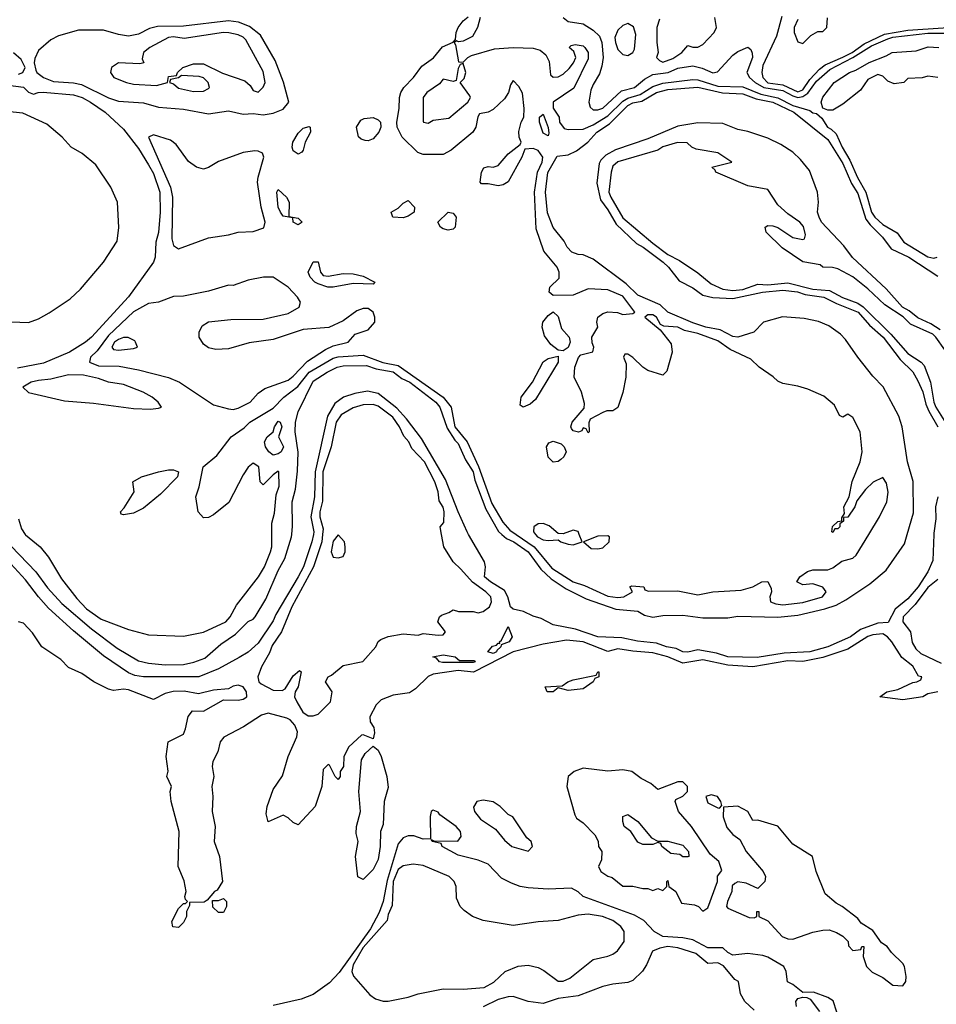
# Model space of a CAD drawing. Header units: inches. Extents: x 2348352 to 2479776, y 460422 to 613655.
# Tile 143 of 256: x 2362435 to 2366104, y 538118 to 542061. Entities that reach past the tile are written whole.
import ezdxf

# ---------------------------------------------------------------- set-up
doc = ezdxf.new("R2010")
doc.units = ezdxf.units.IN
doc.header["$MEASUREMENT"] = 0
doc.layers.add('C3563', color=7, linetype='Continuous')
doc.layers.add('C3564', color=7, linetype='Continuous')

msp = doc.modelspace()

# ---------------------------------------------------------------- linework, layer by layer
at = {"layer": 'C3563', "color": 4}
for points, elevation in [([(2363610.4, 540000), (2363604.9, 539970), (2363570.5, 539870.5), (2363550, 539829.4), (2363460.3, 539679.8), (2363450, 539654), (2363390, 539564), (2363350, 539529), (2363313.4, 539506.6), (2363230, 539461.2), (2363152, 539430), (2362930, 539429.4), (2362895.5, 539435.5), (2362870, 539446), (2362770, 539514), (2362650, 539614), (2362550, 539705.2), (2362509.6, 539749.6), (2362458, 539818), (2362370, 539914), (2362330, 539975.3), (2362319.4, 540000)], 32), ([(2362361.7, 540000), (2362367.3, 539987.3), (2362498.8, 539850), (2362545.8, 539785.8), (2362602.8, 539722.8), (2362721.7, 539621.7), (2362824.7, 539544.7), (2362910, 539493.4), (2362950, 539484), (2363017.5, 539477.5), (2363090, 539479.1), (2363132.1, 539487.9), (2363175.6, 539504.4), (2363240.2, 539559.8), (2363299.1, 539600.9), (2363350, 539651), (2363370, 539661), (2363377.2, 539670), (2363419.6, 539740.4), (2363470, 539856), (2363496.6, 539903.4), (2363522.7, 539990), (2363523.6, 540000)], 32), ([(2362456.3, 540000), (2362457.7, 539997.7), (2362516, 539950), (2362550, 539908.5), (2362601.9, 539821.9), (2362663.6, 539743.6), (2362702.3, 539702.3), (2362761, 539661), (2362870, 539618.9), (2362950, 539597.7), (2363090, 539592), (2363170, 539608), (2363259.6, 539650), (2363276.9, 539670), (2363303.1, 539716.9), (2363391.2, 539830), (2363415.1, 539870), (2363438.7, 539930), (2363443.6, 539950), (2363444.2, 540000)], 36), ([(2363647.5, 540000), (2363644.1, 539970), (2363611.4, 539870), (2363524.8, 539710), (2363482.2, 539610), (2363445.5, 539554.5), (2363434.4, 539525.6), (2363402.8, 539470), (2363387.8, 539430), (2363392.2, 539410), (2363402, 539402), (2363450, 539376), (2363485.6, 539374.4), (2363498, 539382), (2363530, 539433), (2363555.3, 539455.3), (2363562, 539450), (2363550.2, 539389.8), (2363538, 539370), (2363535.5, 539350), (2363543.8, 539330), (2363568.5, 539288.5), (2363590, 539273.4), (2363610, 539273.4), (2363630, 539280.7), (2363679.5, 539330), (2363685.2, 539370), (2363659, 539410), (2363669.2, 539430), (2363683.7, 539436.3), (2363730, 539475.5), (2363809, 539491), (2363861.2, 539550), (2363870, 539571.3), (2363880.9, 539579.1), (2363910, 539591), (2363970, 539602), (2364030, 539596), (2364050, 539602.8), (2364110, 539596), (2364130, 539598), (2364139, 539610), (2364109, 539650), (2364115.3, 539670), (2364123.7, 539676.3), (2364153.2, 539686.8), (2364170, 539698), (2364191.6, 539691.6), (2364250, 539690.8), (2364270, 539686), (2364290, 539690.7), (2364316, 539710), (2364323.7, 539730), (2364320.7, 539750), (2364300.5, 539770), (2364248.1, 539808.1), (2364201.4, 539861.4), (2364169.5, 539890), (2364133.2, 539950), (2364123.7, 540000)], 36), ([(2366095, 540000), (2366090, 539895.3), (2366070.4, 539850), (2366031.7, 539790), (2365990, 539742), (2365939.5, 539700.5), (2365912.3, 539647.7), (2365870, 539644.2), (2365801, 539619), (2365760.7, 539590), (2365670.7, 539550), (2365598, 539530), (2365495.5, 539524.5), (2365387.6, 539507.6), (2365270, 539509.8), (2365224.2, 539524.2), (2365150, 539537.6), (2365110, 539528.4), (2365090, 539529.7), (2365062.8, 539542.8), (2365024, 539550), (2364984.2, 539564.2), (2364907.7, 539572.3), (2364845.2, 539585.2), (2364749, 539590), (2364660.1, 539620.1), (2364570, 539638.4), (2364523, 539663), (2364490, 539672), (2364451.5, 539691.5), (2364410, 539700.9), (2364399.3, 539710), (2364389.6, 539750), (2364375.6, 539775.6), (2364319.3, 539810), (2364295.1, 539830), (2364299.3, 539870), (2364296, 539890), (2364232.1, 540000)], 32), ([(2364365.4, 540000), (2364383.6, 539983.6), (2364413, 539970), (2364470, 539930.3), (2364521.4, 539861.4), (2364562.2, 539822.2), (2364622, 539782), (2364702.3, 539742.3), (2364820.9, 539700.9), (2364910, 539692.2), (2364936.1, 539676.1), (2364970, 539668.7), (2365010, 539674.6), (2365090, 539677), (2365170, 539666.4), (2365270, 539666.4), (2365310, 539672.4), (2365470, 539668.2), (2365550, 539676), (2365658.5, 539701.5), (2365703.1, 539716.9), (2365742.3, 539737.7), (2365837.7, 539802.3), (2365903.3, 539856.7), (2365977.2, 539962.7), (2365988.3, 540000)], 32), ([(2364422, 540000), (2364494.2, 539950), (2364565.4, 539865.4), (2364650, 539810.2), (2364695.5, 539795.5), (2364790, 539753.1), (2364830, 539746.7), (2364854, 539750), (2364888, 539770), (2364878, 539790), (2364885.6, 539794.4), (2364934, 539790), (2364938, 539778), (2364952.7, 539772.7), (2365070, 539773.4), (2365150, 539758.4), (2365210.3, 539770.3), (2365323.2, 539776.8), (2365369.5, 539790.5), (2365406, 539810), (2365430, 539812), (2365443.6, 539783.6), (2365444.7, 539770), (2365438, 539750), (2365441, 539730), (2365461.7, 539721.7), (2365490, 539718), (2365570, 539726.9), (2365649, 539750), (2365664, 539770), (2365650, 539788.7), (2365610, 539802), (2365570, 539798), (2365546, 539810), (2365558, 539830), (2365589, 539851), (2365610, 539858), (2365670, 539858), (2365690, 539866), (2365726.8, 539893.2), (2365770, 539904.7), (2365783.7, 539916.3), (2365834.6, 540000)], 36), ([(2364499.4, 540000), (2364507.5, 539990), (2364530, 539978), (2364550, 539975.2), (2364590, 539978.8), (2364601, 539970), (2364630, 539960.7), (2364650, 539958.8), (2364670, 539964.7), (2364686, 539970), (2364674.4, 540000)], 44), ([(2366110, 539819.8), (2366070, 539787), (2366020.1, 539719.9), (2365971.3, 539670), (2365970.2, 539650), (2366000.7, 539610), (2366007.4, 539567.4), (2366022, 539542), (2366043.1, 539523.1), (2366124.4, 539484.4)], 36), ([(2366111, 539370), (2366070, 539361.6), (2366050, 539349.7), (2365970, 539337.4), (2365878, 539350), (2365906, 539370), (2365950, 539378.4), (2366010, 539406.8), (2366026, 539410), (2366042, 539418), (2366046, 539430), (2366032.9, 539432.9), (2366010, 539472.7), (2365966.9, 539506.9), (2365926.2, 539570), (2365909.7, 539590), (2365890, 539601.6), (2365850, 539597.5), (2365830, 539590.7), (2365750, 539539.8), (2365650, 539507.3), (2365570, 539491.3), (2365510, 539493.3), (2365370, 539469.8), (2365270, 539475.8), (2365170, 539497.8), (2365090, 539484.8), (2365030, 539509.8), (2364970, 539526), (2364890, 539531.8), (2364830, 539542.3), (2364790, 539531.5), (2364690, 539569.8), (2364623.4, 539576.6), (2364530, 539559.8), (2364410, 539529.8), (2364251.9, 539448.1), (2364190, 539454.5), (2364090, 539440.3), (2364069.4, 539430.6), (2364018.8, 539381.2), (2363994.7, 539365.3), (2363930, 539356.1), (2363882.2, 539337.8), (2363862.2, 539317.8), (2363836.4, 539270), (2363837.3, 539250), (2363852.7, 539227.3), (2363855.2, 539204.8), (2363850, 539182), (2363810, 539198), (2363803.6, 539196.4), (2363752, 539150), (2363732, 539110), (2363731, 539070), (2363718, 539050), (2363718, 539030), (2363710, 539018), (2363698, 539030), (2363675.3, 539075.3), (2363670, 539078), (2363650, 539058), (2363644, 538990), (2363617.1, 538910), (2363550, 538837.2), (2363530, 538846), (2363510, 538865.2), (2363490, 538875.1), (2363430, 538849.4), (2363421.1, 538881.1), (2363426, 538910), (2363450, 538978.8), (2363486.3, 539033.7), (2363510, 539111), (2363544.5, 539190), (2363547, 539210), (2363536.6, 539236.6), (2363517.4, 539257.4), (2363504.5, 539264.5), (2363430, 539284.2), (2363403.2, 539276.8), (2363331, 539229), (2363251.5, 539188.5), (2363237.6, 539170), (2363228.4, 539130), (2363207.7, 539090), (2363204.9, 539070), (2363212.2, 539030), (2363204.4, 538990), (2363208.2, 538950), (2363204.9, 538890), (2363217.6, 538830), (2363213, 538770), (2363234, 538710), (2363246, 538610), (2363224.7, 538575.3), (2363214, 538570), (2363184.7, 538535.3), (2363172.7, 538527.3), (2363114, 538526), (2363114, 538514), (2363102, 538490), (2363102, 538470), (2363090, 538446), (2363070, 538426), (2363048.4, 538428.4), (2363044, 538450), (2363070, 538502), (2363090, 538522), (2363098, 538522), (2363106, 538530), (2363098, 538538), (2363095.3, 538550), (2363101.2, 538570), (2363093.2, 538613.2), (2363069.7, 538670), (2363072.7, 538810), (2363041.2, 538930), (2363037.2, 538970), (2363042, 538990), (2363024, 539030), (2363028.7, 539051.3), (2363020.9, 539110), (2363029.5, 539170), (2363090, 539200.7), (2363099.1, 539220.9), (2363108.6, 539271.4), (2363126.9, 539293.1), (2363170, 539292.2), (2363250, 539337.1), (2363310, 539335.8), (2363330, 539340.4), (2363343.7, 539350), (2363342.9, 539370), (2363329.7, 539389.7), (2363310, 539396.4), (2363290, 539392.6), (2363270, 539381.6), (2363210, 539376.9), (2363150, 539362), (2363092.8, 539372.8), (2363048.7, 539371.3), (2363017.4, 539362.6), (2362970, 539338.5), (2362870, 539377.8), (2362850, 539379.8), (2362810, 539374.5), (2362790, 539380.9), (2362731.6, 539410), (2362683.6, 539443.6), (2362630, 539467.4), (2362598.9, 539498.9), (2362523.5, 539550), (2362486.2, 539606.2), (2362450, 539644.2), (2362430, 539649.6)], 36), ([(2365706.3, 538086.3), (2365691.8, 538131.8), (2365670, 538145.2), (2365612.7, 538167.3), (2365570, 538166), (2365530, 538198), (2365508.7, 538208.7), (2365504, 538250), (2365494, 538270), (2365430, 538306.6), (2365410, 538313.6), (2365350, 538322), (2365290, 538314.5), (2365270, 538325.6), (2365250, 538344.5), (2365190, 538344.7), (2365130, 538376.2), (2365090, 538384), (2365009.2, 538390), (2364975.1, 538410), (2364933.8, 538453.8), (2364895.6, 538475.6), (2364690, 538549.6), (2364670, 538569.2), (2364644, 538584), (2364550, 538579.5), (2364470, 538585.1), (2364438, 538590), (2364403.3, 538603.3), (2364363.6, 538623.6), (2364310, 538679), (2364270, 538695.3), (2364190, 538715.3), (2364126, 538750), (2364122, 538762), (2364086, 538770), (2364082, 538778), (2364092.7, 538772.7), (2364188.4, 538771.6), (2364202, 538790), (2364199, 538810), (2364182, 538830), (2364117.2, 538877.2), (2364110, 538888), (2364090, 538895.3), (2364082, 538890), (2364078, 538870), (2364079.6, 538780.4), (2364050, 538779), (2364012.7, 538792.7), (2363990, 538793.2), (2363970, 538785.2), (2363950, 538761.2), (2363906.1, 538613.9), (2363889.6, 538530), (2363874.4, 538485.6), (2363838.8, 538421.2), (2363714.2, 538245.8), (2363675.6, 538204.4), (2363610, 538157.8), (2363561.3, 538138.7), (2363450, 538114)], 44), ([(2365374.6, 538094.6), (2365338, 538130), (2365320.4, 538160.4), (2365313.2, 538210), (2365298.4, 538218.4), (2365253, 538273), (2365230, 538285.1), (2365190, 538281.6), (2365141.7, 538321.7), (2365070, 538344.5), (2365030, 538349.7), (2364997, 538343), (2364968.7, 538331.3), (2364944.1, 538275.9), (2364928.3, 538251.7), (2364890, 538214), (2364870, 538205.2), (2364810, 538199), (2364770, 538189.2), (2364670, 538152.7), (2364590, 538142), (2364530, 538121.2), (2364470.9, 538129.1), (2364410, 538149), (2364390, 538148.7), (2364350, 538138), (2364290, 538108.7)], 48), ([(2365545.1, 538110), (2365542.7, 538130), (2365550, 538141), (2365570, 538146.8), (2365586, 538146), (2365598.8, 538138.8), (2365637.3, 538090)], 44)]:
    msp.add_lwpolyline(points, dxfattribs=dict(at, elevation=elevation))
for points, elevation in [([(2363710, 539998), (2363690, 539972.7), (2363681.5, 539930), (2363689.1, 539909.1), (2363710, 539906), (2363730, 539910.8), (2363737.4, 539930), (2363738.3, 539950), (2363735.1, 539970)], 44), ([(2364790, 539994.5), (2364750, 539993.3), (2364692, 539970), (2364723, 539943), (2364750, 539941.6), (2364770, 539946), (2364795.1, 539970), (2364796, 539990)], 44), ([(2364330, 539523.5), (2364309.3, 539530), (2364328.2, 539551.8), (2364343.2, 539556.8), (2364350, 539564.7), (2364356.4, 539563.6), (2364355.3, 539570), (2364363.7, 539576.3), (2364390, 539630.8), (2364406, 539590), (2364394, 539570), (2364362, 539558), (2364361, 539550), (2364344.5, 539535.5), (2364344, 539530)], 32), ([(2364250, 539486.9), (2364127.4, 539487.4), (2364115.3, 539490), (2364104, 539504), (2364088.7, 539510), (2364130, 539518), (2364178, 539510), (2364195.3, 539495.3), (2364254.9, 539494.9), (2364258.8, 539490)], 32), ([(2364630, 539375.3), (2364590, 539386), (2364570, 539369.5), (2364546, 539370), (2364538, 539390), (2364606, 539394), (2364628.7, 539410), (2364650, 539417.3), (2364743.1, 539436.9), (2364749.7, 539450.3), (2364754, 539450), (2364754, 539430), (2364736.9, 539423.1), (2364730.8, 539410), (2364690, 539381.2)], 36), ([(2363810, 538618), (2363788.4, 538628.4), (2363779, 538710), (2363789.2, 538770), (2363782, 538802), (2363782.7, 538830), (2363799, 538890), (2363792.3, 538970), (2363803.1, 539096.9), (2363818, 539122), (2363850, 539152), (2363870, 539136), (2363881.3, 539110), (2363904.4, 539030), (2363910, 538986), (2363894, 538930), (2363890, 538838), (2363879.5, 538810), (2363877.6, 538750), (2363870, 538698), (2363850, 538658)], 36), ([(2364690, 539064.2), (2364654, 539050), (2364630.7, 539030), (2364624.9, 538990), (2364656.8, 538876.8), (2364663.5, 538863.5), (2364690, 538844.7), (2364736.9, 538796.9), (2364751.1, 538771.1), (2364752, 538750), (2364764.7, 538730), (2364763.6, 538696.4), (2364752, 538670), (2364762, 538650), (2364790, 538632), (2364806.8, 538626.8), (2364850, 538591.3), (2364890, 538591.3), (2364930, 538582), (2364950, 538582), (2364970, 538574), (2364990, 538582), (2365010, 538574), (2365026, 538590), (2365026, 538610), (2365030, 538614), (2365034, 538590), (2365062, 538570), (2365084, 538524), (2365136.3, 538516.3), (2365152, 538510), (2365170, 538492), (2365190, 538504.7), (2365229, 538610), (2365228.7, 538631.3), (2365246, 538654), (2365234, 538690), (2365199.3, 538719.3), (2365123.7, 538830), (2365072.3, 538890), (2365059, 538930), (2365062, 538938), (2365090, 538951.3), (2365108.7, 538970), (2365108.7, 538990), (2365090, 539008.7), (2365070, 539009), (2364990, 538978), (2364962, 539002), (2364922.9, 539022.9), (2364885.2, 539050), (2364850, 539057.3), (2364790, 539051.8)], 44), ([(2365203.5, 538956.5), (2365182, 538950), (2365190, 538924.7), (2365230, 538904.7), (2365236.4, 538903.6), (2365246, 538914), (2365242, 538930), (2365228, 538950)], 44), ([(2364290, 538936), (2364264.7, 538930), (2364251.6, 538908.4), (2364256, 538890), (2364279.8, 538859.8), (2364339.1, 538819.1), (2364375.3, 538775.3), (2364404.7, 538750), (2364470, 538732), (2364488, 538750), (2364482, 538770), (2364465.2, 538785.2), (2364408.4, 538868.4), (2364390, 538878), (2364358, 538910), (2364330, 538928.7)], 44), ([(2365310, 538911.6), (2365252.7, 538907.3), (2365250.9, 538869.1), (2365266, 538826), (2365290, 538798.8), (2365318.4, 538778.4), (2365343, 538730), (2365411, 538650), (2365421, 538630), (2365418, 538610), (2365390, 538582), (2365343.2, 538603.2), (2365310, 538609.2), (2365297.3, 538602.7), (2365287.5, 538592.5), (2365285.5, 538570), (2365268, 538530), (2365264.9, 538510), (2365270, 538502.8), (2365354.6, 538465.4), (2365375.3, 538464.7), (2365386, 538470), (2365386, 538490), (2365394, 538490), (2365394, 538470), (2365430, 538452), (2365486.8, 538390), (2365510, 538380.7), (2365530, 538378.8), (2365610, 538407.3), (2365650, 538414.8), (2365676, 538416), (2365705.4, 538405.4), (2365730, 538391.3), (2365752, 538370), (2365752.7, 538352.7), (2365770, 538334), (2365802, 538338), (2365806, 538350), (2365814, 538350), (2365811.3, 538310), (2365824.7, 538270), (2365847.5, 538247.5), (2365890, 538226), (2365930, 538194.8), (2365970, 538192), (2365982, 538210), (2365984, 538230), (2365977.2, 538270), (2365970, 538282), (2365925.6, 538325.6), (2365908, 538350), (2365885.2, 538365.2), (2365850, 538414), (2365803.7, 538443.7), (2365790, 538462), (2365728, 538510), (2365703.2, 538523.2), (2365660.1, 538560.1), (2365623.7, 538650), (2365609, 538710), (2365530, 538759.5), (2365470, 538832.3), (2365390, 538855.1), (2365370, 538854), (2365349.3, 538890)], 44), ([(2365110, 538709), (2365090, 538709.2), (2365078, 538718), (2365042, 538722), (2365006, 538750), (2365002, 538762), (2364990, 538766), (2364970, 538758), (2364930, 538758), (2364910, 538768), (2364882, 538810), (2364855.3, 538830), (2364849, 538850), (2364849.1, 538870.9), (2364870, 538878), (2364910, 538851), (2364964.7, 538784.7), (2364990, 538772), (2365029, 538771), (2365090, 538756), (2365112, 538730), (2365114, 538710)], 44), ([(2364010, 538679.5), (2363970, 538672.3), (2363950, 538658.4), (2363930.3, 538610), (2363925.3, 538514.7), (2363910, 538478), (2363906, 538454), (2363810, 538345.4), (2363770, 538277), (2363763.8, 538250), (2363770.5, 538230.5), (2363836.8, 538156.8), (2363859.8, 538139.8), (2363890, 538131), (2363910, 538130.8), (2363990, 538147.3), (2364030, 538160.7), (2364130, 538180.7), (2364210, 538178.8), (2364294.6, 538185.4), (2364333.6, 538206.4), (2364378, 538250), (2364430, 538271), (2364470, 538274.8), (2364510, 538266), (2364533.7, 538253.7), (2364590, 538211.3), (2364610, 538211), (2364636.6, 538223.4), (2364730, 538297.3), (2364790, 538310.7), (2364810, 538318.8), (2364827.5, 538332.5), (2364854.5, 538370), (2364854.5, 538410), (2364842, 538430), (2364810, 538454), (2364768.7, 538470), (2364710, 538479.6), (2364670, 538475.1), (2364590, 538454), (2364510, 538449.2), (2364410, 538434), (2364290, 538454), (2364248, 538470), (2364213.6, 538493.6), (2364198, 538510), (2364183.1, 538543.1), (2364182, 538590), (2364174, 538610), (2364154, 538630), (2364050, 538674)], 48), ([(2363230, 538486), (2363207.3, 538507.3), (2363206, 538534), (2363230, 538534), (2363250, 538542), (2363262, 538530), (2363262, 538510), (2363250, 538486)], 36)]:
    msp.add_lwpolyline(points, close=True, dxfattribs=dict(at, elevation=elevation))
at = {"layer": 'C3564', "color": 4}
for points, elevation in [([(2363270, 542056), (2363090, 542034.8), (2362985.9, 542034.2), (2362954.9, 542025.1), (2362910, 542003.5), (2362870, 541995.6), (2362830, 542001.6), (2362770, 542019.6), (2362670, 542019.5), (2362590, 541996.2), (2362559.2, 541980.8), (2362510, 541937), (2362494.8, 541905.2), (2362492.3, 541887.7), (2362498.8, 541858.8), (2362503.2, 541850), (2362530, 541828.9), (2362570, 541813.6), (2362650, 541808.4), (2362682, 541802), (2362790, 541748), (2362830, 541734.9), (2362930, 541728.2), (2362990, 541710.4), (2363090, 541703), (2363190, 541684), (2363270, 541695.5), (2363330, 541682), (2363370, 541685.5), (2363410, 541680.4), (2363450, 541686.4), (2363490, 541702), (2363511.8, 541730), (2363491.1, 541811.1), (2363457.2, 541897.3), (2363398.4, 541998.4), (2363354.1, 542034.1), (2363310.9, 542050.9)], 44), ([(2364870, 542045.2), (2364850, 542037.2), (2364830, 542019), (2364818, 541990), (2364819.5, 541970), (2364830, 541942), (2364850, 541922), (2364870, 541917.3), (2364889, 541930), (2364896.6, 541943.4), (2364901.2, 542001.2), (2364892.5, 542032.5)], 48), ([(2363250, 542009.7), (2363093.8, 541986.2), (2363050, 541992), (2363030, 541989.6), (2362956, 541950), (2362931, 541930), (2362924.7, 541904.7), (2362932, 541888), (2362916, 541884), (2362830, 541888), (2362802, 541870), (2362798, 541850), (2362812, 541830), (2362862, 541810), (2362890, 541803), (2362982, 541798), (2363026, 541810), (2363030, 541834), (2363062, 541838), (2363066, 541850), (2363088, 541870), (2363130, 541884.7), (2363170, 541884.7), (2363247.3, 541847.3), (2363336.7, 541816.7), (2363358, 541798), (2363370, 541778), (2363390, 541771), (2363410, 541791.3), (2363417, 541810), (2363410, 541854), (2363340.6, 541980.6), (2363330, 541991.1), (2363310, 542000.4), (2363272.1, 542007.9)], 48), ([(2364210, 541886), (2364198, 541882), (2364190, 541866), (2364182, 541818), (2364170, 541814), (2364130, 541822.7), (2364115.4, 541804.6), (2364065.3, 541770), (2364050.4, 541750), (2364050, 541654), (2364050.9, 541650.9), (2364070, 541646), (2364090, 541658), (2364153.3, 541666.7), (2364229.2, 541730), (2364239, 541750), (2364236.5, 541756.5), (2364198, 541810), (2364214.8, 541825.2), (2364221.2, 541850)], 36), ([(2363082, 541838), (2363070, 541828), (2363038, 541822), (2363034, 541810), (2363050, 541804.7), (2363070, 541786.8), (2363130, 541774), (2363170, 541774.8), (2363190, 541786), (2363194, 541790), (2363188.7, 541810), (2363170, 541828.7), (2363153.6, 541833.6)], 48), ([(2363830, 541576.3), (2363817.6, 541577.6), (2363802.4, 541582.4), (2363791.8, 541591.8), (2363783.7, 541630), (2363800.8, 541659.2), (2363814.3, 541665.7), (2363850, 541668.9), (2363870, 541660.4), (2363878.7, 541650), (2363880.9, 541630), (2363873.1, 541610), (2363850, 541584.2)], 36), ([(2364550, 541595.3), (2364530, 541606), (2364515.6, 541650), (2364516, 541670), (2364530, 541682), (2364550.3, 541629.7), (2364553.4, 541606.6)], 32), ([(2363550, 541522.7), (2363530, 541535.3), (2363526, 541550), (2363528.3, 541570), (2363550, 541606.8), (2363570, 541626), (2363593.7, 541633.7), (2363598, 541630), (2363598.8, 541610), (2363577.3, 541570), (2363570, 541538), (2363564.7, 541530)], 36), ([(2362970, 541599.5), (2362951, 541590), (2363039.1, 541390), (2363046, 541350), (2363044.1, 541184.1), (2363050, 541157.3), (2363070, 541142.8), (2363190, 541186.8), (2363270, 541198.8), (2363310, 541210.7), (2363370, 541212.7), (2363412.6, 541227.4), (2363418, 541250), (2363402, 541310), (2363387.2, 541410), (2363389.1, 541430.9), (2363412, 541510), (2363406.2, 541526.2), (2363390, 541535.1), (2363376.1, 541536.1), (2363330, 541529.7), (2363230, 541493.6), (2363190, 541469.6), (2363170, 541462.9), (2363142, 541470), (2363110, 541492.7), (2363060.7, 541560.7), (2363038.2, 541578.2)], 44), ([(2363550, 541239.3), (2363529, 541250), (2363528, 541268), (2363490, 541274), (2363479.3, 541290), (2363469.7, 541310.3), (2363464.5, 541370), (2363470, 541381), (2363502.8, 541350), (2363514, 541330), (2363512.7, 541272.7), (2363550, 541266), (2363566, 541250)], 36), ([(2363970, 541267.8), (2363928, 541270), (2363922, 541290), (2363950, 541306), (2363970, 541326.8), (2363990, 541336.3), (2364014.9, 541310), (2364014, 541290), (2363990, 541274.5)], 36), ([(2364150, 541218), (2364130, 541223.7), (2364119, 541230), (2364109.2, 541250), (2364150, 541290.8), (2364170, 541286), (2364182.8, 541270), (2364178.8, 541230), (2364170, 541222.7)], 36), ([(2363670, 541034), (2363730, 541044.4), (2363770, 541043.8), (2363810, 541033.4), (2363856, 541010), (2363850, 541002), (2363770, 541004), (2363690, 540989.8), (2363668.7, 540990), (2363630, 541003), (2363616, 541010), (2363598, 541030), (2363589.8, 541050.2), (2363610, 541092), (2363630, 541091.3), (2363638.8, 541050), (2363650, 541036)], 36), ([(2363410.4, 541029.6), (2363350, 541018), (2363290, 540997), (2363270, 540997.6), (2363190, 540973.6), (2363090, 540954), (2363050, 540952.7), (2362990.3, 540929.7), (2362950, 540925.1), (2362890, 540890.8), (2362790, 540796.8), (2362744.6, 540735.4), (2362718.4, 540710), (2362714.8, 540690), (2362750, 540674.4), (2362833.3, 540673.3), (2362910, 540659.5), (2363030, 540628.2), (2363074.8, 540610), (2363210, 540518.8), (2363270, 540502.8), (2363290, 540500.7), (2363310, 540506), (2363357, 540530), (2363390, 540566), (2363416, 540584), (2363510, 540617.8), (2363530, 540633), (2363586.6, 540693.3), (2363659.4, 540740.6), (2363690, 540754.4), (2363750, 540769.2), (2363777.7, 540802.3), (2363830, 540819.6), (2363856.1, 540850), (2363856, 540870), (2363849.7, 540889.7), (2363830, 540904.2), (2363810, 540904.7), (2363784.2, 540895.8), (2363730, 540855.1), (2363672.1, 540827.9), (2363570, 540820.7), (2363450, 540780.5), (2363353.5, 540766.5), (2363270, 540742.9), (2363220.1, 540740.1), (2363190, 540747), (2363170, 540761.2), (2363153.2, 540790), (2363153.2, 540810), (2363165.1, 540834.9), (2363190, 540850.7), (2363280.1, 540859.9), (2363410, 540862.4), (2363510, 540884.9), (2363554, 540910), (2363559, 540930), (2363546.6, 540950), (2363510, 540989.4), (2363450, 541029.6)], 44), ([(2364610, 540735.3), (2364590, 540738), (2364560.9, 540760.9), (2364535.4, 540795.4), (2364526.4, 540830), (2364529.8, 540850.2), (2364550, 540876.3), (2364570, 540890.8), (2364590, 540872), (2364604.2, 540824.2), (2364634, 540790), (2364638.8, 540770), (2364630, 540748)], 36), ([(2362850, 540789), (2362830, 540780.9), (2362814.8, 540770), (2362803, 540750), (2362810, 540740.7), (2362830, 540738), (2362890, 540744.7), (2362906, 540750), (2362898, 540770), (2362895.3, 540775.3), (2362868.7, 540788.7)], 48), ([(2364450, 540509.2), (2364438, 540518), (2364442.9, 540550), (2364487.3, 540610), (2364530, 540691.3), (2364550, 540704.7), (2364590, 540714), (2364591, 540690), (2364499.5, 540540.5), (2364478.8, 540521.2)], 36), ([(2362630, 540638.4), (2362558.9, 540621.1), (2362510, 540616.4), (2362481, 540610), (2362447.3, 540590), (2362470, 540568.4), (2362614.6, 540534.6), (2362730, 540524.9), (2362890, 540504.2), (2362958.7, 540501.3), (2362990, 540504.9), (2363002, 540510), (2362989.2, 540530), (2362965.2, 540550), (2362929, 540570), (2362850, 540600.7), (2362790, 540609.5), (2362750, 540624.5), (2362690, 540637)], 44), ([(2363450, 540317.6), (2363432.3, 540330), (2363418.7, 540350), (2363414.5, 540370), (2363426, 540390), (2363449.3, 540410), (2363455.3, 540430), (2363470, 540453.4), (2363478, 540450), (2363484.7, 540430), (2363471, 540390), (2363490.8, 540350), (2363482, 540330), (2363470, 540322.4)], 32), ([(2364570, 540289.4), (2364550, 540309), (2364543.6, 540350), (2364553.8, 540366.2), (2364570, 540372.7), (2364602, 540362), (2364614.8, 540350), (2364622, 540330), (2364613, 540310), (2364600.7, 540299.3), (2364590, 540292)], 36), ([(2362850, 540078), (2362840.4, 540080.4), (2362838, 540090), (2362853.6, 540106.4), (2362893.2, 540170), (2362888, 540210), (2362922, 540230), (2362990, 540250.6), (2363030, 540259.1), (2363050, 540259.1), (2363070.6, 540250.6), (2363066.8, 540230), (2362999, 540161), (2362930, 540105.1), (2362890, 540084.5)], 36)]:
    msp.add_lwpolyline(points, close=True, dxfattribs=dict(at, elevation=elevation))
for points, elevation in [([(2365834.6, 540000), (2365877.2, 540070), (2365906, 540130), (2365911.6, 540168.4), (2365904.7, 540204.7), (2365890, 540228), (2365851.1, 540208.9), (2365820.5, 540179.5), (2365786, 540134), (2365778.8, 540110), (2365750, 540068.7), (2365732.7, 540067.3), (2365732.7, 540052.7), (2365718, 540042), (2365718, 540030), (2365710, 540022), (2365698, 540022), (2365690, 540008), (2365686, 540010), (2365688.9, 540031.1), (2365710, 540052), (2365726, 540054), (2365726, 540066), (2365736.4, 540083.6), (2365734, 540110), (2365755.3, 540150), (2365767.9, 540212.1), (2365799.5, 540290), (2365807, 540330), (2365799.3, 540410), (2365770, 540468.7), (2365750, 540482), (2365730, 540469), (2365716.4, 540476.4), (2365697.2, 540517.2), (2365653.8, 540553.8), (2365590, 540580.9), (2365550, 540593.2), (2365490, 540604), (2365470, 540613.2), (2365451.5, 540631.5), (2365395.1, 540670), (2365361.5, 540701.5), (2365279.7, 540739.7), (2365230, 540774.6), (2365150, 540804.1), (2365095.9, 540815.9), (2365070, 540829.6), (2365014.2, 540834.2), (2365000.7, 540840.7), (2364983.7, 540870), (2364970, 540879.6), (2364950, 540879), (2364938, 540870), (2364999.1, 540819.1), (2365043.5, 540763.5), (2365047.3, 540730), (2365026, 540654), (2365010, 540638), (2364950, 540656), (2364929, 540670), (2364890, 540708.7), (2364870, 540722), (2364858, 540722), (2364852, 540710), (2364862.8, 540682.8), (2364862, 540630), (2364850, 540568), (2364830, 540508), (2364810, 540495.3), (2364785.4, 540494.6), (2364770, 540488.7), (2364718, 540462), (2364712.7, 540447.3), (2364714, 540410), (2364710, 540406), (2364702, 540422), (2364690, 540426), (2364684.7, 540415.3), (2364671.3, 540408.7), (2364650, 540415.3), (2364644.1, 540424.1), (2364641.2, 540430), (2364646.6, 540450), (2364694.6, 540505.4), (2364696.5, 540523.5), (2364683.6, 540570), (2364654, 540630), (2364657, 540670), (2364672.3, 540707.7), (2364681.5, 540718.5), (2364729, 540731), (2364733.2, 540750), (2364726.6, 540766.6), (2364725.2, 540790), (2364748.7, 540830), (2364745.2, 540850), (2364749.3, 540870), (2364770, 540884), (2364790, 540890.5), (2364827.9, 540887.9), (2364850, 540880.7), (2364890, 540884.7), (2364898, 540890), (2364850, 540954), (2364790, 540979.3), (2364710, 540982.9), (2364650, 540957.6), (2364570, 540957.2), (2364554, 540970), (2364557.2, 540990), (2364594, 541026), (2364595.1, 541050), (2364586.6, 541070), (2364533.5, 541133.5), (2364502.9, 541222.9), (2364496.2, 541370), (2364507.7, 541450), (2364526.2, 541490), (2364529.7, 541510), (2364510, 541536.9), (2364490, 541545.6), (2364456.9, 541543.1), (2364445.5, 541510), (2364390, 541412.3), (2364370, 541399.6), (2364350, 541395.6), (2364310, 541403.7), (2364283.1, 541403.1), (2364278, 541410), (2364283.7, 541450), (2364292.7, 541467.3), (2364310, 541473.4), (2364330, 541470.7), (2364350, 541477.3), (2364390, 541524), (2364439, 541561), (2364442, 541570), (2364434, 541590), (2364433.6, 541613.6), (2364442.7, 541650), (2364452.7, 541670), (2364454.1, 541705.8), (2364447.2, 541767.3), (2364433.7, 541793.7), (2364410, 541818), (2364399.8, 541800.2), (2364392, 541770), (2364375.7, 541744.3), (2364330, 541701.4), (2364310, 541690.9), (2364275.5, 541684.5), (2364268.3, 541671.7), (2364260.7, 541630), (2364248.9, 541610), (2364161.9, 541538.1), (2364130, 541520.8), (2364050, 541521.2), (2364028.9, 541528.9), (2363966, 541590), (2363946.6, 541630), (2363944.7, 541650), (2363954.6, 541705.4), (2363955.8, 541750), (2363960.3, 541770), (2363973.1, 541790), (2364011.1, 541828.9), (2364045.3, 541874.7), (2364091.6, 541908.4), (2364128, 541952), (2364169.6, 541970.4), (2364178.9, 541981.1), (2364181.5, 542010), (2364189.8, 542030), (2364210, 542056.9), (2364230, 542072.1)], 36), ([(2364278.8, 542070), (2364267.4, 542030), (2364247, 541993), (2364210, 541974.7), (2364192.1, 541972.1), (2364183.6, 541976.4), (2364174, 541970), (2364179.9, 541959.9), (2364192, 541892), (2364210, 541891.3), (2364228.7, 541910), (2364243.1, 541916.9), (2364335.9, 541944.1), (2364410, 541950.2), (2364490, 541946.3), (2364518.9, 541938.9), (2364540.5, 541920.5), (2364553.9, 541893.9), (2364560.3, 541840.3), (2364570, 541830.6), (2364590, 541832.7), (2364610, 541843.1), (2364634, 541866), (2364652.2, 541887.7), (2364661.6, 541910), (2364653.1, 541933.1), (2364634, 541950), (2364642, 541958), (2364658, 541962), (2364690, 541956.1), (2364696.9, 541950), (2364710.2, 541930), (2364710, 541904), (2364652.8, 541787.2), (2364570.6, 541730), (2364570, 541706.8), (2364594, 541670), (2364596, 541650), (2364614.6, 541625.4), (2364630, 541621), (2364690, 541622.7), (2364730, 541639.4), (2364790, 541675.4), (2364850, 541734.2), (2364870, 541746.7), (2364919.2, 541760.8), (2364970, 541793.3), (2365010, 541806.1), (2365130, 541821.4), (2365150, 541820.7), (2365230, 541795.1), (2365330, 541791.6), (2365402.3, 541762.3), (2365470, 541748.4), (2365530, 541717.6), (2365597.8, 541697.7), (2365610, 541688.4), (2365625.2, 541685.2), (2365646.4, 541666.4), (2365668.8, 541630), (2365683, 541623), (2365703.2, 541603.2), (2365727, 541550), (2365758.2, 541498.2), (2365788.5, 541428.5), (2365821.7, 541370), (2365845.5, 541290), (2365858.2, 541270), (2365890, 541240.2), (2365947.6, 541207.6), (2365974, 541170), (2366070, 541110.7), (2366094.5, 541105.5), (2366108, 541110)], 36), ([(2364610.4, 542070), (2364630, 542053.7), (2364690, 542043.8), (2364730, 542018.9), (2364755.6, 541995.6), (2364765.8, 541970), (2364770.3, 541910), (2364765.7, 541874.3), (2364756.3, 541843.7), (2364730, 541802), (2364721.1, 541778.9), (2364713.8, 541730), (2364718.5, 541710), (2364730, 541699.7), (2364750, 541699.4), (2364770, 541707.1), (2364843.9, 541776.1), (2364896.8, 541790), (2364936.6, 541823.4), (2364970, 541840.9), (2365030.8, 541849.2), (2365070, 541866.3), (2365130, 541875.9), (2365167, 541867), (2365210, 541848.4), (2365227.8, 541852.2), (2365290, 541919.1), (2365310, 541933.4), (2365350, 541951.3), (2365362, 541942), (2365367.5, 541927.5), (2365368, 541910), (2365345.5, 541850), (2365356.9, 541830), (2365379.7, 541810), (2365414.6, 541790), (2365490, 541777.4), (2365530, 541755.4), (2365550.3, 541749.7), (2365570, 541753.1), (2365590, 541767.3), (2365625.2, 541814.8), (2365678.6, 541861.4), (2365770.6, 541909.4), (2365844.4, 541955.6), (2365910, 541984.9), (2365930, 541990.6), (2366070, 542006.3), (2366170, 542006.9)], 44), ([(2364996.9, 542063.1), (2364986, 542030), (2364986, 541970), (2364991.3, 541930), (2364984.7, 541910), (2364996.9, 541896.9), (2365010, 541891.3), (2365050, 541906), (2365085.2, 541930), (2365110, 541958), (2365130, 541951.3), (2365150, 541951), (2365170, 541961), (2365215.3, 542010), (2365224, 542030), (2365217.2, 542070)], 48), ([(2365486.3, 542073.7), (2365464.4, 541995.6), (2365410, 541877.2), (2365405.7, 541850), (2365410.3, 541830), (2365430, 541808.3), (2365490, 541799.8), (2365550, 541772.7), (2365570, 541779.7), (2365598.4, 541821.6), (2365636.6, 541863.4), (2365659.3, 541880.7), (2365730, 541910.2), (2365767.2, 541930), (2365815.6, 541964.4), (2365896.7, 542003.3), (2365990, 542019), (2366131.4, 542028.6), (2366170, 542036.5), (2366211.5, 542028.5), (2366239.3, 542030), (2366235.6, 542050), (2366209.7, 542089.7)], 48), ([(2365550, 542062), (2365536, 542030), (2365536, 542010), (2365550, 541972), (2365570, 541966), (2365602, 541998), (2365630, 542014), (2365650, 542014), (2365666, 542030), (2365668.4, 542068.4)], 52), ([(2366111.1, 541828.9), (2366070, 541835.3), (2366048, 541828), (2365990, 541826), (2365974, 541810), (2365935.3, 541804.7), (2365910, 541815.3), (2365890, 541835.3), (2365870, 541842), (2365830, 541822), (2365801.4, 541778.6), (2365730, 541722), (2365690, 541698), (2365670, 541698), (2365650, 541706), (2365644, 541730), (2365650, 541751), (2365696, 541810), (2365757.2, 541850), (2365781.7, 541858.3), (2365835.3, 541890), (2365904.1, 541915.9), (2365928, 541930), (2366024.1, 541935.9), (2366072.2, 541952.2), (2366114, 541950)], 36), ([(2362430, 541842.5), (2362447.1, 541850), (2362456.9, 541870), (2362441.1, 541901), (2362410, 541928.5)], 44), ([(2362334.5, 541805.5), (2362450.2, 541790.2), (2362470, 541770.7), (2362490, 541762.8), (2362508, 541770), (2362528.7, 541771.3), (2362650, 541760.2), (2362684.4, 541750), (2362717.8, 541730), (2362776.9, 541690), (2362850, 541622.7), (2362910, 541544.6), (2362950, 541479.6), (2362970, 541444.4), (2362995.7, 541370), (2362997.1, 541290), (2362990.8, 541209.2), (2362980.3, 541170), (2362977.2, 541110), (2362970.2, 541090), (2362870, 540951.5), (2362721.7, 540790), (2362698, 540770), (2362634.6, 540730), (2362530, 540685.7), (2362426, 540666)], 36), ([(2365988.3, 540000), (2366013.7, 540086.3), (2366011.6, 540211.6), (2365989.5, 540290), (2365967.6, 540430), (2365954, 540474), (2365891.3, 540591.3), (2365850, 540633.2), (2365790, 540709.3), (2365741, 540781), (2365721.5, 540801.5), (2365674.7, 540834.8), (2365632.6, 540852.6), (2365576.1, 540863.9), (2365488.4, 540871.6), (2365412, 540850), (2365374, 540810), (2365310, 540789.6), (2365290, 540792.7), (2365238.6, 540818.6), (2365182, 540830), (2365130, 540847.3), (2365030, 540889.7), (2364999, 540919), (2364910, 540958.4), (2364863.1, 541003.1), (2364730, 541102), (2364690, 541119.3), (2364670, 541120.9), (2364645.2, 541130), (2364626, 541150), (2364614.5, 541174.5), (2364570, 541229), (2364548.1, 541288.1), (2364539.6, 541370), (2364549.7, 541449.7), (2364586, 541514), (2364630, 541519.3), (2364664, 541536), (2364709.7, 541570.3), (2364746, 541610), (2364796, 541644), (2364870, 541717.3), (2364890, 541727.4), (2364925.6, 541734.4), (2364984.5, 541770), (2365030, 541781.3), (2365150, 541791), (2365248, 541768), (2365330, 541764.4), (2365383.9, 541743.9), (2365450.4, 541730), (2365534, 541690), (2365670, 541581.1), (2365730, 541485.5), (2365764.7, 541404.7), (2365790, 541364.9), (2365822.5, 541262.5), (2365839.3, 541239.3), (2365888.4, 541190), (2365923.6, 541143.6), (2365994.4, 541110), (2366110, 541034.3)], 32), ([(2362294.8, 540854.8), (2362470, 540848.4), (2362510, 540863.7), (2362553, 540887), (2362636.4, 540943.6), (2362677.8, 540982.2), (2362769.6, 541090), (2362825.4, 541174.6), (2362831.3, 541228.7), (2362826, 541330), (2362799.6, 541390), (2362739.5, 541479.5), (2362684.9, 541524.9), (2362641.2, 541550), (2362605.2, 541590), (2362542.7, 541642.7), (2362446.9, 541686.9), (2362370, 541694.3)], 36), ([(2366119.3, 540819.3), (2366082.7, 540842.7), (2366030, 540867.1), (2365995.8, 540895.8), (2365969.7, 540910), (2365903.3, 540983.3), (2365768.7, 541108.7), (2365734.9, 541154.9), (2365645.1, 541250), (2365635.1, 541270), (2365629.2, 541290.8), (2365633.2, 541330), (2365629.3, 541370), (2365596.8, 541456.8), (2365561, 541501), (2365529.8, 541529.8), (2365481.8, 541561.8), (2365430, 541586.3), (2365350, 541613.6), (2365310, 541621.6), (2365250, 541645.1), (2365150, 541648.3), (2365070, 541635.1), (2364950, 541584.4), (2364820.4, 541539.6), (2364781.1, 541518.9), (2364761.2, 541498.8), (2364754.6, 541485.4), (2364745.8, 541405.8), (2364759.5, 541339.5), (2364790, 541299.1), (2364822.2, 541242.2), (2364904.2, 541164.2), (2364930.4, 541150), (2365010.4, 541090), (2365032.7, 541070), (2365075.6, 541015.6), (2365130, 540987.7), (2365170, 540957.6), (2365210, 540948.5), (2365290, 540944.9), (2365408, 540970), (2365490, 540977.5), (2365548.9, 540971.1), (2365580, 540960), (2365654, 540950), (2365704.3, 540924.3), (2365791.6, 540890), (2365837.5, 540837.5), (2365891.4, 540790), (2365959.9, 540699.9), (2366010, 540650.5), (2366030, 540614.8), (2366050, 540571), (2366062, 540522), (2366074, 540494), (2366110, 540430.6)], 32), ([(2366139, 540739), (2366102.8, 540790), (2366090, 540801.1), (2366001.1, 540841.1), (2365971.4, 540871.4), (2365898.9, 540918.9), (2365830, 540983.5), (2365770, 541031.3), (2365710, 541063.7), (2365689.3, 541069.3), (2365650, 541069.6), (2365639.3, 541079.3), (2365570, 541091.8), (2365487.8, 541147.8), (2365422.7, 541210), (2365419, 541230), (2365430, 541237.3), (2365450, 541234.9), (2365470, 541228.2), (2365530, 541188.5), (2365570, 541181), (2365576.5, 541183.5), (2365580.2, 541199.8), (2365572.5, 541232.5), (2365558, 541250), (2365510, 541283.6), (2365470, 541319.6), (2365430, 541380.9), (2365350, 541396.3), (2365222, 541450), (2365219, 541459), (2365206, 541470), (2365286, 541490), (2365230, 541528), (2365143.1, 541543.1), (2365126, 541550), (2365107.3, 541567.3), (2365068.7, 541568.7), (2365010, 541551.8), (2364990, 541538), (2364830, 541491.1), (2364810, 541474), (2364802.6, 541450), (2364794, 541370), (2364801.1, 541350), (2364850, 541267.9), (2364970, 541166.2), (2365030, 541121.2), (2365076.8, 541096.8), (2365150, 541047.4), (2365202.7, 541002.7), (2365250, 540982.2), (2365290, 540976.6), (2365330, 540980.4), (2365390, 541001.3), (2365430, 540998.6), (2365510, 541007.9), (2365610, 540981.5), (2365677.1, 540977.1), (2365729, 540949), (2365790, 540925.5), (2365811.3, 540911.3), (2365922, 540802), (2365990, 540723.9), (2366044.4, 540690), (2366055.8, 540675.8), (2366081.6, 540610), (2366094.3, 540530), (2366102.2, 540510), (2366136.3, 540456.3)], 36), ([(2363444.2, 540000), (2363444.8, 540044.8), (2363454.5, 540085.5), (2363462, 540158), (2363473.1, 540193.1), (2363472, 540250), (2363470, 540252.7), (2363450, 540239), (2363410, 540198), (2363398, 540210), (2363392, 540270), (2363370, 540285.2), (2363350, 540269), (2363330, 540239), (2363272, 540128), (2363210, 540078), (2363190, 540067), (2363170, 540066.6), (2363149.4, 540090), (2363139.3, 540150), (2363153.2, 540190), (2363168.7, 540270), (2363223.6, 540316.4), (2363281.6, 540390), (2363333.9, 540426.1), (2363355.6, 540450), (2363450, 540505.8), (2363491.8, 540550), (2363547.7, 540592.3), (2363593.6, 540650), (2363690, 540705.7), (2363710, 540711.1), (2363810, 540717.1), (2363888, 540688), (2363950, 540676.6), (2364130, 540549.2), (2364162.4, 540510), (2364177.3, 540430), (2364226.8, 540370), (2364271.7, 540271.7), (2364324.3, 540124.2), (2364368.6, 540048.6), (2364397.2, 540017.2), (2364422, 540000)], 36), ([(2363523.6, 540000), (2363526.8, 540033.2), (2363526, 540130), (2363539.5, 540180.5), (2363546.6, 540253.4), (2363549.3, 540329.3), (2363537.2, 540410), (2363539, 540450), (2363549.2, 540490.8), (2363610, 540614), (2363665.2, 540650), (2363705.2, 540670), (2363730, 540674.9), (2363823.3, 540676.7), (2363862.4, 540662.4), (2363930, 540651.1), (2363964.7, 540624.7), (2363997.1, 540610), (2364100.5, 540530), (2364116.5, 540510), (2364145.8, 540425.8), (2364176.9, 540376.9), (2364190, 540364), (2364219, 540299), (2364250, 540250.4), (2364257.5, 540217.5), (2364301.4, 540101.4), (2364352, 540012), (2364365.4, 540000)], 32), ([(2364232.1, 540000), (2364226.3, 540010), (2364189.7, 540090), (2364139.8, 540219.8), (2364043.7, 540383.7), (2363983.3, 540463.3), (2363945, 540505), (2363870, 540564.2), (2363826.8, 540573.2), (2363775.9, 540564.1), (2363730.7, 540549.3), (2363695.9, 540524.1), (2363666.4, 540473.6), (2363618, 540250), (2363614.6, 540150), (2363600.4, 540070), (2363612.2, 540010), (2363610.4, 540000)], 32), ([(2364123.7, 540000), (2364118, 540030), (2364132.7, 540047.3), (2364134.7, 540090), (2364130, 540108.7), (2364114.3, 540134.3), (2364109.5, 540170), (2364096.4, 540210), (2364055.3, 540290), (2364004.4, 540344.4), (2363993, 540370), (2363973.2, 540393.2), (2363955.6, 540430), (2363928.4, 540470), (2363870, 540512.8), (2363850, 540519.8), (2363810, 540518.5), (2363770, 540506.5), (2363721.7, 540478.3), (2363702.2, 540450), (2363681.3, 540350), (2363648.9, 540250), (2363647.1, 540132.9), (2363636.6, 540090), (2363636.8, 540070), (2363650, 540022), (2363647.5, 540000)], 36), ([(2366111, 540150), (2366100.9, 540110), (2366102.8, 540062.8), (2366095.2, 540004.8), (2366095, 540000)], 32), ([(2362430, 540062), (2362442.3, 540022.3), (2362456.3, 540000)], 36), ([(2364674.4, 540000), (2364670, 540011.3), (2364650, 540016.3), (2364610, 540002.7), (2364590, 540004), (2364554.1, 540034.1), (2364530, 540043.8), (2364510, 540042.3), (2364493.7, 540030), (2364491.3, 540010), (2364499.4, 540000)], 44)]:
    msp.add_lwpolyline(points, dxfattribs=dict(at, elevation=elevation))

doc.saveas('drawing.dxf')
